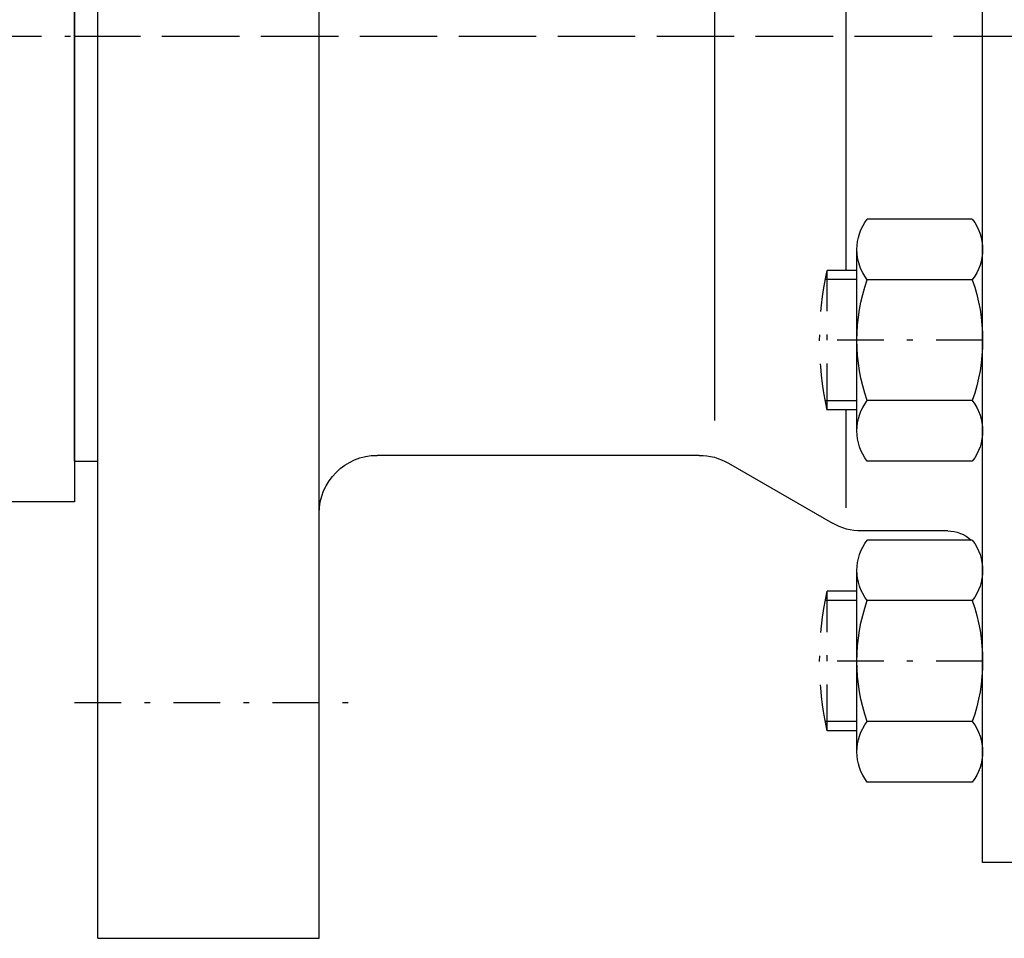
# Model space of a CAD drawing. Extents: x 33706 to 249013, y -74890 to 17912.
# Tile 215 of 256: x 130396 to 130438, y -24650 to -24610. Entities that reach past the tile are written whole.
import ezdxf

# ---------------------------------------------------------------- set-up
doc = ezdxf.new("R2010")
doc.units = 0
doc.header["$MEASUREMENT"] = 0
doc.linetypes.add('DASHDOT', pattern=[8.5, 4, -2, 0.5, -2])
for name, color, linetype in [('gaz', 1, 'Continuous'), ('LC-002-002-----0', 2, 'DASHDOT'), ('LC-007-002-----0', 1, 'Continuous'), ('LC-008-002-----0', 1, 'Continuous'), ('LC-010-002-----0', 1, 'Continuous'), ('LC-013-072-----0', 1, 'Continuous'), ('LC-015-002-----0', 1, 'Continuous')]:
    doc.layers.add(name, color=color, linetype=linetype)

# ---------------------------------------------------------------- blocks, each defined once
blk = doc.blocks.new('kdk dn40 pn50')
at = {"layer": 'LC-002-002-----0', "color": 1}
for p, q in [((53.3, -20.104), (55.848, -20.104)), ((55.848, -32.104), (55.848, -20.104)), ((53.3, -32.104), (55.848, -32.104)), ((53.3, -47.681), (55.848, -47.681)), ((55.848, -59.681), (55.848, -47.681)), ((53.3, -59.681), (55.848, -59.681))]:
    blk.add_line(p, q, dxfattribs=at)
at = {"layer": 'LC-002-002-----0'}
for p, q in [((53.3, -20.904), (56.012, -20.904)), ((53.3, -31.304), (56.012, -31.304)), ((53.3, -48.481), (56.012, -48.481)), ((53.3, -58.881), (56.012, -58.881))]:
    blk.add_line(p, q, dxfattribs=at)
at = {"layer": 'LC-002-002-----0', "color": 1}
for centre in [(28.555, -26.104), (28.555, -53.681)]:
    blk.add_arc(centre, 27.945, 347.60155, 12.39845, dxfattribs=at)
at = {"layer": 'LC-007-002-----0'}
for p, q in [((99.5, -77.5), (99.5, 77.5)), ((118.5, -77.5), (118.5, 77.5)), ((42.5, -71), (42.5, 71)), ((120.5, -36.5), (120.5, 36.5)), ((65.5, -33), (65.5, 33)), ((66.84, -36), (94.5, -36)), ((64.34, -36.67), (55.402, -41.83)), ((120.5, -36.5), (118.5, -36.5)), ((45.5, -42.5), (52.902, -42.5)), ((-21.5, -71), (42.5, -71))]:
    blk.add_line(p, q, dxfattribs=at)
for centre, radius, start, end in [((66.84, -41), 5, 90, 120), ((94.5, -41), 5, 0, 90), ((52.902, -37.5), 5, 270, 300), ((45.5, -45.5), 3, 90, 132.51135)]:
    blk.add_arc(centre, radius, start, end, dxfattribs=at)
at = {"layer": 'LC-008-002-----0'}
for p, q in [((54.242, 8.882), (54.242, -20.018)), ((54.242, -32.104), (54.242, -40.5))]:
    blk.add_line(p, q, dxfattribs=at)
at = {"layer": 'LC-010-002-----0', "color": 2, "linetype": 'DASHDOT'}
for p, q in [((-120.5, 0), (120.5, 0)), ((42.5, -26.104), (56.5, -26.104)), ((42.5, -53.681), (56.5, -53.681)), ((120.5, -57.25), (96.5, -57.25))]:
    blk.add_line(p, q, dxfattribs=at)
at = {"layer": 'LC-013-072-----0'}
for p, q in [((43.389, -15.712), (52.411, -15.712)), ((53.3, -33.899), (53.3, -18.31)), ((43.389, -20.908), (52.411, -20.908)), ((43.389, -31.301), (52.411, -31.301)), ((43.389, -36.497), (52.411, -36.497)), ((43.389, -43.289), (52.411, -43.289)), ((53.3, -61.475), (53.3, -45.887)), ((43.389, -48.485), (52.411, -48.485)), ((43.389, -58.877), (52.411, -58.877)), ((43.389, -64.073), (52.411, -64.073))]:
    blk.add_line(p, q, dxfattribs=at)
for centre, radius, start, end in [((46.742, -18.31), 4.242, 142.23656, 217.76344), ((49.058, -18.31), 4.242, 322.23656, 37.76344), ((58.137, -26.104), 15.637, 160.59144, 199.40857), ((37.663, -26.104), 15.637, 340.59143, 19.40857), ((46.742, -33.899), 4.242, 142.23656, 217.76344), ((49.058, -33.899), 4.242, 322.23656, 37.76344), ((46.742, -45.887), 4.242, 142.23656, 217.76344), ((49.058, -45.887), 4.242, 322.23656, 37.76344), ((58.137, -53.681), 15.637, 160.59144, 199.40857), ((37.663, -53.681), 15.637, 340.59143, 19.40857), ((46.742, -61.475), 4.242, 142.23656, 217.76344), ((49.058, -61.475), 4.242, 322.23656, 37.76344)]:
    blk.add_arc(centre, radius, start, end, dxfattribs=at)
at = {"layer": 'LC-015-002-----0'}
blk.add_line((118.5, -77.5), (99.5, -77.5), dxfattribs=at)

msp = doc.modelspace()

# ---------------------------------------------------------------- linework, layer by layer
at = {"linetype": 'DASHDOT', "ltscale": 0.5}
msp.add_line((130502.977, -24611.109), (130159.931, -24611.109), dxfattribs=at)
at = {"layer": 'gaz'}
for p, q in [((130398.149, -24591.109), (130398.149, -24631.109)), ((130398.149, -24631.109), (130348.149, -24631.109))]:
    msp.add_line(p, q, dxfattribs=at)

# ---------------------------------------------------------------- block references
at = {"linetype": 'Continuous', "xscale": -0.5, "yscale": 0.5, "zscale": 2}
msp.add_blockref('kdk dn40 pn50', (130458.399, -24611.109), dxfattribs=at)

doc.saveas('drawing.dxf')
